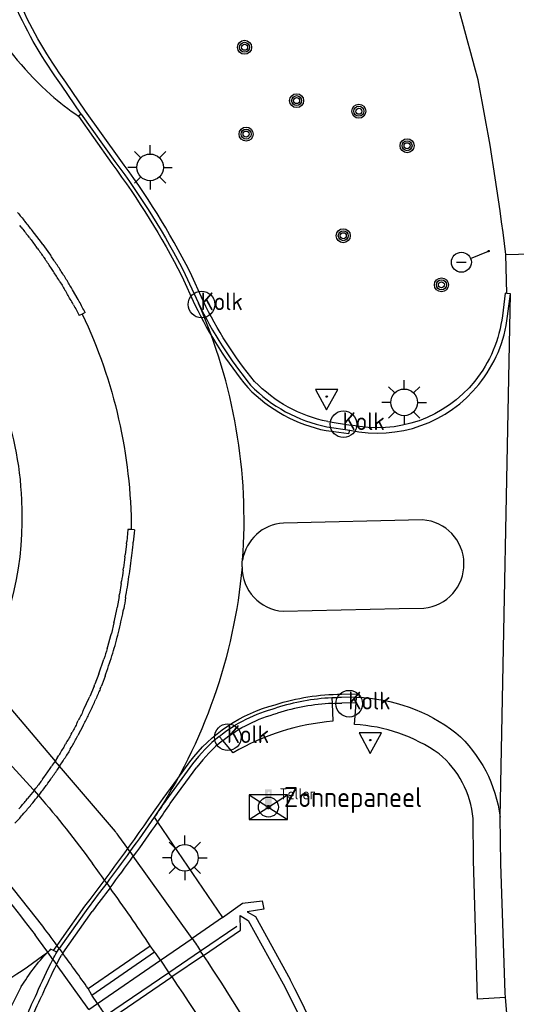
# Model space of a CAD drawing. Extents: x 165936 to 168762, y 445225 to 450407.
# Tile 8 of 69: x 166334 to 166357, y 445487 to 445532. Entities that reach past the tile are written whole.
import ezdxf

# ---------------------------------------------------------------- set-up
doc = ezdxf.new("R2010")
doc.units = 0
doc.header["$LTSCALE"] = 4
doc.layers.get('0').update_dxf_attribs({"linetype": 'CONTINUOUS'})
for name, color, linetype in [('G_OWG', 6, 'CONTINUOUS'), ('G_OWGM1', 11, 'ByLayer'), ('G_WGD', 7, 'CONTINUOUS'), ('G_WGDM1', 11, 'ByLayer'), ('G_WGI', 1, 'CONTINUOUS'), ('G_WGIM1', 11, 'ByLayer'), ('LSHD', 3, 'CONTINUOUS'), ('LWGI', 7, 'CONTINUOUS'), ('PVGO', 102, 'CONTINUOUS')]:
    doc.layers.add(name, color=color, linetype=linetype)
for name, color, linetype, true_color in [('PBRD', 7, 'CONTINUOUS', 0xbd2877), ('PINS', 7, 'CONTINUOUS', 0xbd2877), ('PKST', 7, 'CONTINUOUS', 0xbd2877), ('PPAL', 7, 'CONTINUOUS', 0xbd2877), ('PPUT', 7, 'CONTINUOUS', 0xbd2877)]:
    doc.layers.add(name, color=color, linetype=linetype, true_color=true_color)
doc.styles.add('ISO', font='ISO')
doc.styles.get("Standard").update_dxf_attribs({"font": 'ISO'})

# ---------------------------------------------------------------- blocks, each defined once
blk = doc.blocks.new('boom')
at = {"color": 0}
for radius in [0.315, 0.225, 0.135]:
    blk.add_circle((0, 0), radius, dxfattribs=at)
blk = doc.blocks.new('lichtmast')
at = {"color": 0}
for p, q in [((0, 0.6), (0, 1)), ((-0.707, 0.707), (-0.424, 0.424)), ((0.424, 0.424), (0.707, 0.707)), ((-0.6, 0), (-1, 0)), ((0.6, 0), (1, 0)), ((-0.424, -0.424), (-0.707, -0.707)), ((0.424, -0.424), (0.707, -0.707)), ((0, -0.6), (0, -1))]:
    blk.add_line(p, q, dxfattribs=at)
blk.add_circle((0, 0), 0.6, dxfattribs=at)
blk = doc.blocks.new('kolk')
at = {"color": 0}
blk.add_circle((0, 0), 0.6, dxfattribs=at)
at = {"color": 0, "linetype": 'Continuous', "style": 'ISO'}
blk.add_attdef('KOLK', (-0.043, -0.262), '', height=0.8, dxfattribs=at)
blk = doc.blocks.new('verkeersbord')
at = {"color": 0}
for p, q in [((0.502, 0.322), (-0.504, 0.322)), ((-0.504, 0.322), (-0.001, -0.6)), ((-0.001, -0.6), (0.502, 0.322))]:
    blk.add_line(p, q, dxfattribs=at)
blk = doc.blocks.new('verkeersbord-pl')
at = {"linetype": 'Continuous'}
blk.add_circle((0, 0), 0.03, dxfattribs=at)
blk = doc.blocks.new('aanduidingsbord')
at = {"color": 0}
for p, q in [((-0.811, -0.333), (0, 0)), ((-1.446, -0.504), (-1.008, -0.504))]:
    blk.add_line(p, q, dxfattribs=at)
blk.add_circle((-1.227, -0.504), 0.45, dxfattribs=at)
blk = doc.blocks.new('schk.dwg')
for p, q in [((0.861, 0.557), (-0.861, 0.557)), ((-0.861, 0.557), (-0.861, -0.557)), ((0.861, -0.557), (0.861, 0.557)), ((-0.861, -0.557), (0.861, -0.557))]:
    blk.add_line(p, q)
at = {"linetype": 'Continuous'}
for p, q in [((-0.861, 0.557), (0.861, -0.557)), ((-0.861, -0.557), (0.861, 0.557))]:
    blk.add_line(p, q, dxfattribs=at)
blk = doc.blocks.new('telpaal')
at = {"linetype": 'ByBlock', "lineweight": -2}
h = blk.add_hatch(color=0, dxfattribs=at)
h.dxf.hatch_style = 1
h.paths.add_polyline_path([(0.15, 0.8), (-0.15, 0.8), (-0.15, -0.1), (0, -0.1, -0.414214), (-0.1, 0, -1), (0.1, 0, -0.414214), (0, -0.1), (0.15, -0.1)])
h.paths.add_polyline_path([(0, 0.4), (0, 0.6), (-0.05, 0.6), (-0.05, 0.65, 0.414214), (0, 0.7), (0.05, 0.7), (0.05, 0.4)], flags=16)
at = {"linetype": 'ByBlock', "lineweight": -2, "true_color": 0x681648}
h = blk.add_hatch(color=219, dxfattribs=at)
h.dxf.hatch_style = 1
h.paths.add_polyline_path([(0.1, 0, 1), (-0.1, 0, 1)])
at = {"color": 0, "linetype": 'ByBlock', "lineweight": -2}
blk.add_attdef('TELPAAL', (0.5, 0.35), '', height=0.5, dxfattribs=at)
blk = doc.blocks.new('zonnepaneel')
at = {"color": 0}
blk.add_circle((0, 0), 0.45, dxfattribs=at)
at = {"color": 0, "style": 'ISO'}
blk.add_attdef('ZONNEPANEEL', (0.7, 0), '', height=0.9, dxfattribs=at)

msp = doc.modelspace()

# ---------------------------------------------------------------- linework, layer by layer
at = {"layer": 'G_OWG', "linetype": 'Continuous', "transparency": 33554687}
for points in [[(166336.152, 445528.779, -0.055762), (166334.057, 445532.375)], [(166348.375, 445500.141, 0.112047), (166343.875, 445498.719)], [(166353.152, 445498.683, 0.140496), (166349.352, 445499.995)], [(166354.685, 445495.764, 0.201198), (166353.152, 445498.683)], [(166335.759, 445489.421, -0.006051), (166335.931, 445489.748)], [(166335.028, 445487.881, -0.017327), (166335.759, 445489.421)], [(166346.131, 445488.318, -0.031976), (166351.041, 445476.997)], [(166349.713, 445481.507, 0.015378), (166346.447, 445488.523)], [(166334.591, 445486.894, -0.021165), (166335.028, 445487.881)]]:
    msp.add_lwpolyline(points, format="xyb", dxfattribs=at)
for points in [[(166337.034, 445527.468), (166336.152, 445528.779)], [(166348.322, 445501.196), (166348.334, 445500.949)], [(166349.422, 445500.969), (166349.44, 445501.221)], [(166348.334, 445500.949), (166348.375, 445500.141)], [(166349.352, 445499.995), (166349.422, 445500.969)], [(166343.41, 445499.271), (166343.25, 445499.461)], [(166343.875, 445498.719), (166343.41, 445499.271)], [(166340.324, 445495.824), (166340.473, 445495.605)], [(166340.473, 445495.605), (166343.396, 445491.307)], [(166356.141, 445487.703), (166354.891, 445487.634), (166354.76, 445491.843), (166354.698, 445493.875), (166354.685, 445495.764)], [(166343.396, 445491.307), (166344.306, 445491.95), (166345.187, 445492.056), (166345.256, 445491.684), (166344.508, 445491.569), (166344.89, 445491.351), (166346.447, 445488.523)], [(166342.539, 445489.605), (166344.21, 445490.744), (166344.188, 445491.397), (166344.556, 445491.168), (166346.131, 445488.318)], [(166343.396, 445491.307), (166342.033, 445490.369)], [(166340.603, 445489.385), (166342.033, 445490.369)], [(166337.764, 445487.432), (166340.603, 445489.385)], [(166337.38, 445487.168), (166337.764, 445487.432)]]:
    msp.add_lwpolyline(points, dxfattribs=at)
at = {"layer": 'G_OWGM1', "transparency": 33554687}
msp.add_lwpolyline([(166332.283, 445493.899, -0.009751), (166334.96, 445490.523)], format="xyb", dxfattribs=at)
for points in [[(166335.523, 445489.749), (166335.113, 445490.319), (166334.96, 445490.523)], [(166335.759, 445489.421), (166335.523, 445489.749)], [(166335.759, 445489.421), (166335.921, 445489.195)], [(166337.38, 445487.168), (166335.921, 445489.195)]]:
    msp.add_lwpolyline(points, dxfattribs=at)
at = {"layer": 'G_WGD', "linetype": 'Continuous', "transparency": 33554687}
for points in [[(166354.909, 445529.015, 0.01075), (166349.307, 445548.357)], [(166332.885, 445531.651, 0.068762), (166335.652, 445528.353)], [(166356.159, 445521.15, 0.019303), (166354.909, 445529.015)], [(166335.652, 445528.353, 0.027836), (166336.907, 445527.38)], [(166338.553, 445525.345, -0.042378), (166341.72, 445520.26)], [(166334.166, 445523.044, -0.005512), (166334.494, 445522.652)], [(166334.875, 445522.175, 0.003064), (166334.557, 445522.575)], [(166334.325, 445522.385, -0.004028), (166334.638, 445521.991)], [(166334.699, 445521.912, -0.00715), (166335.002, 445521.51)], [(166335.061, 445521.429, -0.006005), (166335.354, 445521.02)], [(166335.944, 445520.686, 0.004342), (166335.658, 445521.109)], [(166335.694, 445520.521, 0.00604), (166335.411, 445520.938)], [(166336.021, 445520.014, 0.00442), (166335.749, 445520.437)], [(166336.275, 445520.173, 0.003294), (166335.999, 445520.603)], [(166336.074, 445519.929, -0.006121), (166336.335, 445519.498)], [(166336.593, 445519.651, 0.006034), (166336.328, 445520.088)], [(166336.636, 445518.975, 0.006407), (166336.386, 445519.412)], [(166330.991, 445519.019, -0.158366), (166334.346, 445510.11)], [(166336.685, 445518.888, -0.004042), (166336.947, 445518.401)], [(166337.213, 445518.54, 0.004829), (166336.947, 445519.034)], [(166344.302, 445507.394, 0.123223), (166342.315, 445518.96)], [(166342.315, 445518.96, 0.060791), (166344.667, 445515.275)], [(166337.08, 445518.471, -0.11046), (166339.288, 445508.768)], [(166354.949, 445515.309, 0.141546), (166356.242, 445518.371)], [(166349.138, 445513.242, 0.284407), (166354.949, 445515.309)], [(166344.667, 445515.275, 0.150932), (166348.101, 445513.397)], [(166334.346, 445510.11, -0.137036), (166332.576, 445502.186)], [(166352.473, 445505.234, 0.922924), (166352.415, 445509.204)], [(166339.437, 445508.754, -0.003586), (166339.381, 445508.202)], [(166346.144, 445509.064, 0.351389), (166344.302, 445507.394)], [(166339.312, 445507.601, 0.003932), (166339.37, 445508.103)], [(166339.001, 445507.539, -0.005946), (166338.936, 445507.043)], [(166339.233, 445507.002, 0.003931), (166339.299, 445507.502)], [(166344.277, 445507.088, -0.042733), (166344.302, 445507.394)], [(166338.922, 445506.944, -0.003669), (166338.85, 445506.449)], [(166339.146, 445506.403, 0.003914), (166339.22, 445506.903)], [(166344.277, 445507.088, -0.125447), (166340.324, 445495.824)], [(166344.277, 445507.088, 0.395482), (166346.127, 445505.097)], [(166339.051, 445505.81, 0.004256), (166339.131, 445506.305)], [(166339.036, 445505.711, -0.004543), (166338.948, 445505.209)], [(166338.825, 445504.611, 0.007282), (166338.929, 445505.11)], [(166338.683, 445504.018, 0.007619), (166338.803, 445504.514)], [(166338.522, 445503.43, 0.00809), (166338.658, 445503.921)], [(166338.206, 445503.419, -0.005), (166338.058, 445502.941)], [(166338.342, 445502.847, 0.008068), (166338.494, 445503.334)], [(166338.144, 445502.271, 0.00621), (166338.311, 445502.752)], [(166338.11, 445502.177, -0.006898), (166337.927, 445501.701)], [(166337.89, 445501.608, -0.00875), (166337.692, 445501.138)], [(166348.322, 445501.196, 0.066175), (166345.814, 445500.74)], [(166348.765, 445501.207, 0.011336), (166348.322, 445501.196)], [(166349.44, 445501.221, -0.156983), (166353.912, 445499.629)], [(166337.44, 445500.583, 0.004389), (166337.652, 445501.046)], [(166343.25, 445499.461, -0.10551), (166345.814, 445500.74)], [(166337.126, 445500.622, -0.006268), (166336.903, 445500.175)], [(166337.171, 445500.039, 0.007058), (166337.396, 445500.493)], [(166336.857, 445500.085, -0.007178), (166336.624, 445499.643)], [(166336.576, 445499.555, -0.004469), (166336.33, 445499.12)], [(166336.588, 445498.968, 0.004381), (166336.84, 445499.411)], [(166343.25, 445499.461, 0.06297), (166342.045, 445498.22)], [(166353.912, 445499.629, -0.182697), (166355.901, 445495.826)], [(166336.279, 445499.034, -0.006538), (166336.019, 445498.607)], [(166336.537, 445498.882, -0.008094), (166336.272, 445498.447)], [(166335.349, 445497.611, 0.00557), (166335.635, 445498.021)], [(166335.856, 445498.352, -0.006514), (166335.691, 445498.104)], [(166335.592, 445497.435, 0.005462), (166335.884, 445497.853)], [(166335.29, 445497.53, -0.007592), (166334.99, 445497.129)], [(166335.228, 445496.946, 0.007068), (166335.533, 445497.354)], [(166334.909, 445497.024, -0.004678), (166334.617, 445496.659)], [(166334.849, 445496.468, 0.005217), (166335.111, 445496.795)], [(166334.229, 445496.201, 0.005854), (166334.554, 445496.582)], [(166334.455, 445496.003, 0.005535), (166334.785, 445496.391)], [(166340.846, 445496.581, -0.002408), (166340.324, 445495.824)], [(166334.046, 445495.551, 0.008315), (166334.389, 445495.928)], [(166340.324, 445495.824, -0.003807), (166339.228, 445494.28)], [(166339.228, 445494.28, -0.003963), (166338.183, 445492.859)], [(166338.183, 445492.859, -0.003098), (166337.325, 445491.729)], [(166327.558, 445485.606, 0.083049), (166335.523, 445489.749)], [(166334.336, 445488.196, -0.054743), (166335.523, 445489.749)], [(166345.66, 445484.484, 0.022821), (166342.539, 445489.605)], [(166341.112, 445488.633, -0.027529), (166344.814, 445482.601)], [(166334.336, 445488.196, 0.063348), (166333.325, 445485.743)]]:
    msp.add_lwpolyline(points, format="xyb", dxfattribs=at)
for points in [[(166337.034, 445527.468), (166336.907, 445527.38)], [(166337.034, 445527.468), (166338.553, 445525.345)], [(166334.325, 445522.385), (166334.262, 445522.463)], [(166334.557, 445522.575), (166334.494, 445522.652)], [(166334.699, 445521.912), (166334.638, 445521.991)], [(166334.936, 445522.095), (166334.875, 445522.175)], [(166335.244, 445521.687), (166334.936, 445522.095)], [(166335.061, 445521.429), (166335.002, 445521.51)], [(166335.303, 445521.607), (166335.244, 445521.687)], [(166335.303, 445521.607), (166335.6, 445521.191)], [(166335.6, 445521.191), (166335.658, 445521.109)], [(166356.159, 445521.15), (166360.736, 445521.267)], [(166356.203, 445519.401), (166356.159, 445521.15)], [(166335.354, 445521.02), (166335.411, 445520.938)], [(166335.999, 445520.603), (166335.944, 445520.686)], [(166335.749, 445520.437), (166335.694, 445520.521)], [(166336.328, 445520.088), (166336.275, 445520.173)], [(166341.72, 445520.26), (166342.315, 445518.96)], [(166336.074, 445519.929), (166336.021, 445520.014)], [(166336.386, 445519.412), (166336.335, 445519.498)], [(166336.644, 445519.565), (166336.593, 445519.651)], [(166336.898, 445519.121), (166336.644, 445519.565)], [(166355.901, 445495.826), (166356.366, 445519.389)], [(166356.366, 445519.389), (166356.203, 445519.401)], [(166356.242, 445518.371), (166356.366, 445519.389)], [(166336.685, 445518.888), (166336.636, 445518.975)], [(166336.947, 445519.034), (166336.898, 445519.121)], [(166337.08, 445518.471), (166336.947, 445518.401)], [(166337.213, 445518.54), (166337.08, 445518.471)], [(166348.101, 445513.397), (166349.138, 445513.242)], [(166352.415, 445509.204), (166346.144, 445509.064)], [(166339.288, 445508.768), (166339.138, 445508.782), (166339.083, 445508.235)], [(166339.437, 445508.754), (166339.288, 445508.768)], [(166339.072, 445508.135), (166339.083, 445508.235)], [(166339.072, 445508.135), (166339.014, 445507.638)], [(166339.37, 445508.103), (166339.381, 445508.202)], [(166339.001, 445507.539), (166339.014, 445507.638)], [(166339.299, 445507.502), (166339.312, 445507.601)], [(166338.922, 445506.944), (166338.936, 445507.043)], [(166339.22, 445506.903), (166339.233, 445507.002)], [(166338.835, 445506.35), (166338.85, 445506.449)], [(166338.835, 445506.35), (166338.755, 445505.857)], [(166339.131, 445506.305), (166339.146, 445506.403)], [(166338.739, 445505.758), (166338.653, 445505.265)], [(166338.739, 445505.758), (166338.755, 445505.857)], [(166339.036, 445505.711), (166339.051, 445505.81)], [(166338.532, 445504.677), (166338.634, 445505.167)], [(166338.634, 445505.167), (166338.653, 445505.265)], [(166338.929, 445505.11), (166338.948, 445505.209)], [(166346.127, 445505.097), (166351.362, 445505.218), (166352.473, 445505.234)], [(166338.51, 445504.58), (166338.532, 445504.677)], [(166338.51, 445504.58), (166338.393, 445504.093)], [(166338.803, 445504.514), (166338.825, 445504.611)], [(166338.234, 445503.515), (166338.368, 445503.997)], [(166338.368, 445503.997), (166338.393, 445504.093)], [(166338.658, 445503.921), (166338.683, 445504.018)], [(166338.206, 445503.419), (166338.234, 445503.515)], [(166338.494, 445503.334), (166338.522, 445503.43)], [(166338.026, 445502.846), (166338.058, 445502.941)], [(166337.862, 445502.373), (166338.026, 445502.846)], [(166338.311, 445502.752), (166338.342, 445502.847)], [(166337.828, 445502.28), (166337.649, 445501.812)], [(166337.828, 445502.28), (166337.862, 445502.373)], [(166338.11, 445502.177), (166338.144, 445502.271)], [(166337.612, 445501.72), (166337.418, 445501.259)], [(166337.612, 445501.72), (166337.649, 445501.812)], [(166337.89, 445501.608), (166337.927, 445501.701)], [(166337.169, 445500.712), (166337.378, 445501.167)], [(166337.378, 445501.167), (166337.418, 445501.259)], [(166337.652, 445501.046), (166337.692, 445501.138)], [(166349.44, 445501.221), (166348.765, 445501.207)], [(166337.126, 445500.622), (166337.169, 445500.712)], [(166337.396, 445500.493), (166337.44, 445500.583)], [(166336.857, 445500.085), (166336.903, 445500.175)], [(166337.125, 445499.95), (166336.888, 445499.499)], [(166337.125, 445499.95), (166337.171, 445500.039)], [(166336.576, 445499.555), (166336.624, 445499.643)], [(166336.84, 445499.411), (166336.888, 445499.499)], [(166336.279, 445499.034), (166336.33, 445499.12)], [(166336.537, 445498.882), (166336.588, 445498.968)], [(166335.965, 445498.522), (166335.856, 445498.352)], [(166335.965, 445498.522), (166336.019, 445498.607)], [(166335.635, 445498.021), (166335.691, 445498.104)], [(166336.059, 445498.114), (166335.94, 445497.935)], [(166336.059, 445498.114), (166336.219, 445498.362)], [(166336.219, 445498.362), (166336.272, 445498.447)], [(166342.045, 445498.22), (166340.846, 445496.581)], [(166335.29, 445497.53), (166335.349, 445497.611)], [(166335.884, 445497.853), (166335.94, 445497.935)], [(166334.929, 445497.05), (166334.99, 445497.129)], [(166335.533, 445497.354), (166335.592, 445497.435)], [(166334.929, 445497.05), (166334.909, 445497.024)], [(166335.111, 445496.795), (166335.167, 445496.867)], [(166335.167, 445496.867), (166335.228, 445496.946)], [(166334.554, 445496.582), (166334.617, 445496.659)], [(166334.785, 445496.391), (166334.849, 445496.468)], [(166334.389, 445495.928), (166334.455, 445496.003)], [(166356.141, 445487.703), (166356.135, 445487.923), (166355.931, 445493.731), (166355.901, 445495.826)], [(166337.325, 445491.729), (166336.046, 445489.912)], [(166335.649, 445489.878), (166335.586, 445489.814), (166335.523, 445489.749)], [(166335.931, 445489.748), (166335.787, 445489.819), (166335.649, 445489.878)], [(166335.931, 445489.748), (166336.046, 445489.912)], [(166342.539, 445489.605), (166341.112, 445488.633)], [(166338.259, 445486.689), (166341.112, 445488.633)], [(166356.364, 445485.219), (166356.141, 445487.703)]]:
    msp.add_lwpolyline(points, dxfattribs=at)
at = {"layer": 'G_WGDM1', "transparency": 33554687}
for points in [[(166332.576, 445502.186), (166332.595, 445502.165), (166335.856, 445498.352)], [(166334.909, 445497.024), (166334.868, 445497.07), (166331.617, 445500.631)], [(166335.304, 445490.913), (166333.696, 445492.949), (166329.306, 445498.042)], [(166336.059, 445498.114), (166335.856, 445498.352)], [(166338.571, 445495.175), (166336.059, 445498.114)], [(166334.909, 445497.024), (166335.111, 445496.795)], [(166339.228, 445494.28), (166339.135, 445494.41), (166338.734, 445494.968)], [(166339.228, 445494.28), (166339.38, 445494.068)], [(166342.033, 445490.369), (166339.38, 445494.068)], [(166340.342, 445489.766), (166340.147, 445490.039)], [(166342.539, 445489.605), (166342.413, 445489.796)], [(166340.603, 445489.385), (166340.985, 445488.822)], [(166337.505, 445487.816), (166337.348, 445488.109)], [(166337.764, 445487.432), (166337.505, 445487.816)]]:
    msp.add_lwpolyline(points, dxfattribs=at)
for points in [[(166335.111, 445496.795, -0.023157), (166337.542, 445493.739)], [(166338.734, 445494.968, 0.00533), (166338.571, 445495.175)], [(166338.183, 445492.859, 0.003309), (166337.542, 445493.739)], [(166338.183, 445492.859, -0.005377), (166338.334, 445492.648)], [(166340.147, 445490.039, 0.007246), (166338.334, 445492.648)], [(166336.046, 445489.912, 0.001767), (166335.304, 445490.913)], [(166342.033, 445490.369, -0.003228), (166342.413, 445489.796)], [(166336.046, 445489.912, 0.005339), (166336.201, 445489.701)], [(166337.348, 445488.109, 0.003259), (166336.201, 445489.701)], [(166340.603, 445489.385, 0.00301), (166340.342, 445489.766)], [(166341.112, 445488.633, -0.006095), (166340.985, 445488.822)], [(166337.764, 445487.432, -0.002497), (166338.134, 445486.878)]]:
    msp.add_lwpolyline(points, format="xyb", dxfattribs=at)
at = {"layer": 'G_WGI', "linetype": 'Continuous', "transparency": 33554687}
for points in [[(166336.348, 445528.917, -0.055707), (166334.278, 445532.468)], [(166341.936, 445520.364, 0.042582), (166338.746, 445525.486)], [(166344.846, 445515.435, -0.060736), (166342.532, 445519.062)], [(166356.004, 445518.4, -0.141366), (166354.762, 445515.459)], [(166348.143, 445513.633, -0.150428), (166344.846, 445515.435)], [(166354.762, 445515.459, -0.284771), (166349.181, 445513.478)], [(166348.334, 445500.949, 0.066451), (166345.883, 445500.502)], [(166348.334, 445500.949, -0.00918), (166348.767, 445500.959)], [(166343.41, 445499.271, -0.105714), (166345.883, 445500.502)], [(166343.41, 445499.271, 0.063841), (166342.244, 445498.072)], [(166340.473, 445495.605, 0.003), (166341.048, 445496.438)], [(166340.473, 445495.605, -0.004561), (166339.38, 445494.068)], [(166338.334, 445492.648, 0.004084), (166339.38, 445494.068)], [(166338.334, 445492.648, -0.002689), (166337.525, 445491.582)], [(166335.921, 445489.195, -0.002827), (166336.142, 445489.618)], [(166335.921, 445489.195, 0.015416), (166335.253, 445487.777)], [(166334.757, 445486.635, -0.024467), (166335.253, 445487.777)]]:
    msp.add_lwpolyline(points, format="xyb", dxfattribs=at)
for points in [[(166338.746, 445525.486), (166337.231, 445527.605), (166336.348, 445528.917)], [(166342.532, 445519.062), (166341.936, 445520.364)], [(166356.203, 445519.401), (166356.127, 445519.407), (166356.004, 445518.4)], [(166348.143, 445513.633), (166349.181, 445513.478)], [(166349.422, 445500.969), (166348.767, 445500.959)], [(166341.048, 445496.438), (166342.244, 445498.072)], [(166336.201, 445489.701), (166337.525, 445491.582)], [(166336.201, 445489.701), (166336.142, 445489.618)]]:
    msp.add_lwpolyline(points, dxfattribs=at)
at = {"layer": 'G_WGIM1', "transparency": 33554687}
for points in [[(166337.348, 445488.109), (166340.147, 445490.039)], [(166337.505, 445487.816), (166340.342, 445489.766)]]:
    msp.add_lwpolyline(points, dxfattribs=at)
at = {"layer": 'LSHD', "linetype": 'Continuous', "lineweight": -3, "transparency": 33554687}
msp.add_lwpolyline([(166344.038, 445490.904), (166342.413, 445489.796), (166340.985, 445488.822), (166338.134, 445486.878), (166337.754, 445486.618), (166336.075, 445485.473)], dxfattribs=at)
at = {"layer": 'LWGI', "transparency": 33554687}
for points in [[(166336.907, 445527.38), (166337.586, 445526.425), (166338.414, 445525.244, -0.042418), (166341.565, 445520.185), (166342.159, 445518.887, 0.060721), (166344.539, 445515.16, 0.151613), (166348.071, 445513.228), (166348.183, 445513.211), (166349.086, 445513.101), (166349.138, 445513.242)], [(166335.787, 445489.819), (166335.949, 445490.044), (166336.164, 445490.343), (166337.203, 445491.819, 0.01395), (166340.722, 445496.669), (166341.384, 445497.573), (166341.923, 445498.31, -0.17007), (166345.772, 445500.886, -0.077179), (166348.764, 445501.359), (166349.543, 445501.371), (166349.548, 445501.217)]]:
    msp.add_lwpolyline(points, format="xyb", dxfattribs=at)

# ---------------------------------------------------------------- block references
at = {"layer": 'PBRD', "transparency": 33554687}
for name, p in [('aanduidingsbord', (166355.386, 445521.31)), ('verkeersbord', (166348.091, 445514.756)), ('verkeersbord', (166350.055, 445499.296))]:
    msp.add_blockref(name, p, dxfattribs=at)
at = {"layer": 'PINS', "transparency": 33554687}
msp.add_blockref('zonnepaneel', (166345.468, 445496.279), dxfattribs=at).add_auto_attribs({'ZONNEPANEEL': 'Zonnepaneel'})
at = {"layer": 'PKST', "transparency": 33554687}
msp.add_blockref('schk.dwg', (166345.468, 445496.279), dxfattribs=at)
at = {"layer": 'PPAL', "transparency": 33554687}
for name, p in [('lichtmast', (166340.137, 445525.077)), ('verkeersbord-pl', (166355.386, 445521.31)), ('lichtmast', (166351.582, 445514.497)), ('verkeersbord-pl', (166348.091, 445514.756)), ('verkeersbord-pl', (166350.055, 445499.296)), ('lichtmast', (166341.701, 445493.994))]:
    msp.add_blockref(name, p, dxfattribs=at)
msp.add_blockref('telpaal', (166345.468, 445496.279), dxfattribs=at).add_auto_attribs({'TELPAAL': 'Teller'})
at = {"layer": 'PPUT', "transparency": 33554687}
for p in [(166342.452, 445518.908), (166348.847, 445513.512), (166349.105, 445500.933), (166343.636, 445499.423)]:
    msp.add_blockref('kolk', p, dxfattribs=at).add_auto_attribs({'KOLK': 'Kolk'})
at = {"layer": 'PVGO', "transparency": 33554687}
for p in [(166344.393, 445530.481), (166346.739, 445528.079), (166349.541, 445527.603), (166344.46, 445526.575), (166351.712, 445526.053), (166348.839, 445522), (166353.26, 445519.79)]:
    msp.add_blockref('boom', p, dxfattribs=at)

doc.saveas('drawing.dxf')
